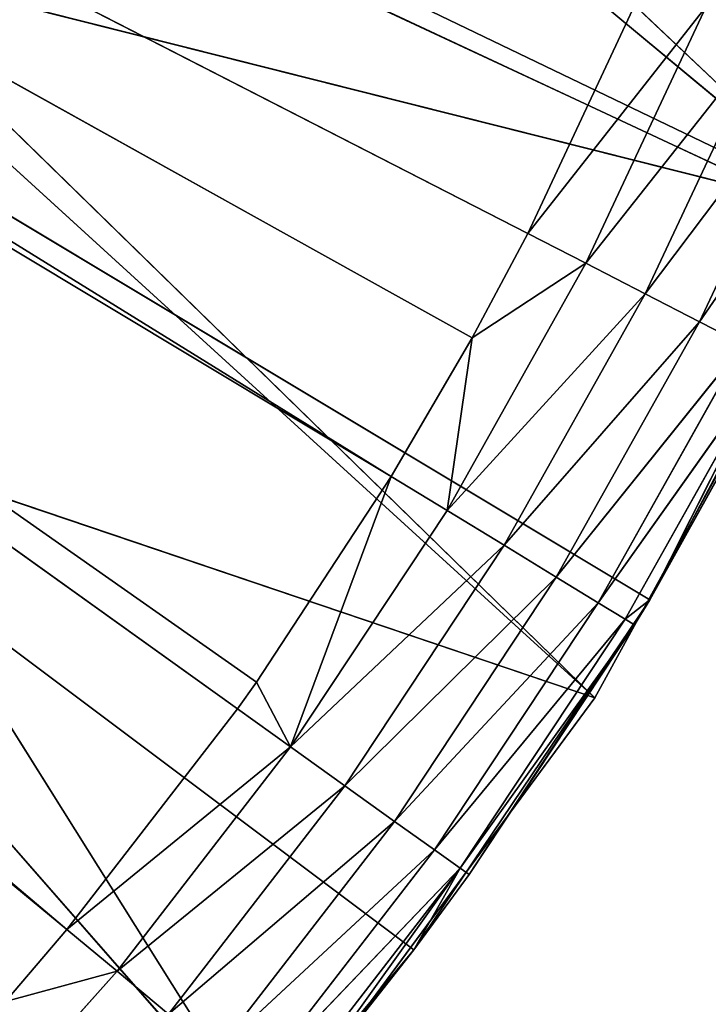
# Model space of a CAD drawing. Extents: x 0 to 20, y -20 to 0.
# Tile 141 of 250: x 17 to 18.7, y -16.1 to -13.7. Entities that reach past the tile are written whole.
import ezdxf

# ---------------------------------------------------------------- set-up
doc = ezdxf.new("R2010")
doc.units = 0
doc.header["$LTSCALE"] = 25.4
doc.layers.get('0').update_dxf_attribs({"color": 13, "linetype": 'CONTINUOUS'})

# ---------------------------------------------------------------- blocks, each defined once
blk = doc.blocks.new('BULB-LED-G9-LENS-9173_STL')
at = {"color": 7}
for p, q in [((17.2664, 52.7852, 16.0472), (16.8056, 52.7852, 16.5615)), ((17.2664, 52.7852, 16.0472), (16.8056, 52.7852, 16.5615)), ((17.2664, 52.7852, 16.0472), (16.9949, 52.7474, 16.1207)), ((17.2664, 52.7852, 16.0472), (16.9949, 52.7474, 16.1207)), ((17.1443, 52.7474, 15.9456), (17.6885, 52.7852, 15.5006)), ((17.1443, 52.7474, 15.9456), (17.6885, 52.7852, 15.5006)), ((17.1443, 52.7474, 15.9456), (17.2664, 52.7852, 16.0472)), ((17.1443, 52.7474, 15.9456), (17.2664, 52.7852, 16.0472)), ((17.2664, 52.7852, 16.0472), (17.6885, 52.7852, 15.5006)), ((17.2664, 52.7852, 16.0472), (17.6885, 52.7852, 15.5006)), ((17.2664, 52.7852, 16.0472), (17.8207, 52.7697, 15.5952)), ((17.2664, 52.7852, 16.0472), (17.8207, 52.7697, 15.5952)), ((17.2664, 52.7852, 16.0472), (17.3914, 52.7697, 16.1512)), ((17.2664, 52.7852, 16.0472), (17.3914, 52.7697, 16.1512)), ((17.3914, 52.7697, 16.1512), (17.8207, 52.7697, 15.5952)), ((17.3914, 52.7697, 16.1512), (17.8207, 52.7697, 15.5952)), ((17.3914, 52.7697, 16.1512), (17.9418, 52.7027, 15.6819)), ((17.3914, 52.7697, 16.1512), (17.9418, 52.7027, 15.6819)), ((17.5593, 52.7474, 15.4082), (17.6885, 52.7852, 15.5006)), ((17.5593, 52.7474, 15.4082), (17.6885, 52.7852, 15.5006)), ((17.6885, 52.7852, 15.5006), (17.6059, 52.7474, 15.3425)), ((17.6885, 52.7852, 15.5006), (17.6059, 52.7474, 15.3425)), ((17.6885, 52.7852, 15.5006), (17.9339, 52.7474, 14.842)), ((17.8207, 52.7697, 15.5952), (17.6885, 52.7852, 15.5006)), ((17.6885, 52.7852, 15.5006), (17.9339, 52.7474, 14.842)), ((17.6885, 52.7852, 15.5006), (18.0695, 52.7852, 14.9247)), ((17.6885, 52.7852, 15.5006), (18.0695, 52.7852, 14.9247)), ((17.6885, 52.7852, 15.5006), (18.2082, 52.7697, 15.0094)), ((17.6885, 52.7852, 15.5006), (18.2082, 52.7697, 15.0094)), ((17.8207, 52.7697, 15.5952), (17.6885, 52.7852, 15.5006)), ((17.9418, 52.7027, 15.6819), (17.8207, 52.7697, 15.5952)), ((17.8207, 52.7697, 15.5952), (18.2082, 52.7697, 15.0094)), ((17.8207, 52.7697, 15.5952), (18.2082, 52.7697, 15.0094)), ((17.8207, 52.7697, 15.5952), (18.3353, 52.7027, 15.087)), ((17.8207, 52.7697, 15.5952), (18.3353, 52.7027, 15.087)), ((17.9418, 52.7027, 15.6819), (17.8207, 52.7697, 15.5952)), ((17.9339, 52.7474, 14.842), (18.0695, 52.7852, 14.9247)), ((17.9339, 52.7474, 14.842), (18.0695, 52.7852, 14.9247)), ((18.552, 52.7697, 14.3969), (18.0695, 52.7852, 14.9247)), ((18.0695, 52.7852, 14.9247), (18.2082, 52.7697, 15.0094)), ((18.552, 52.7697, 14.3969), (18.0695, 52.7852, 14.9247)), ((18.4074, 52.7852, 14.3226), (18.0695, 52.7852, 14.9247)), ((18.4074, 52.7852, 14.3226), (18.0695, 52.7852, 14.9247)), ((18.1307, 52.7474, 14.5038), (18.0695, 52.7852, 14.9247)), ((18.1307, 52.7474, 14.5038), (18.0695, 52.7852, 14.9247)), ((18.0695, 52.7852, 14.9247), (18.2082, 52.7697, 15.0094)), ((18.4074, 52.7852, 14.3226), (18.1307, 52.7474, 14.5038)), ((18.4074, 52.7852, 14.3226), (18.1307, 52.7474, 14.5038)), ((18.6844, 52.7027, 14.465), (18.2082, 52.7697, 15.0094)), ((18.2082, 52.7697, 15.0094), (18.3353, 52.7027, 15.087)), ((18.6844, 52.7027, 14.465), (18.2082, 52.7697, 15.0094)), ((18.552, 52.7697, 14.3969), (18.2082, 52.7697, 15.0094)), ((18.552, 52.7697, 14.3969), (18.2082, 52.7697, 15.0094)), ((18.2082, 52.7697, 15.0094), (18.3353, 52.7027, 15.087)), ((18.2662, 52.7474, 14.2499), (18.7005, 52.7852, 13.6973)), ((18.2662, 52.7474, 14.2499), (18.7005, 52.7852, 13.6973)), ((18.2662, 52.7474, 14.2499), (18.4074, 52.7852, 14.3226)), ((18.2662, 52.7474, 14.2499), (18.4074, 52.7852, 14.3226)), ((18.4074, 52.7852, 14.3226), (18.7005, 52.7852, 13.6973)), ((18.4074, 52.7852, 14.3226), (18.7005, 52.7852, 13.6973)), ((18.4074, 52.7852, 14.3226), (18.8501, 52.7697, 13.7609)), ((18.4074, 52.7852, 14.3226), (18.8501, 52.7697, 13.7609)), ((18.4074, 52.7852, 14.3226), (18.552, 52.7697, 14.3969)), ((18.4074, 52.7852, 14.3226), (18.552, 52.7697, 14.3969)), ((18.552, 52.7697, 14.3969), (18.8501, 52.7697, 13.7609)), ((18.552, 52.7697, 14.3969), (18.8501, 52.7697, 13.7609)), ((18.552, 52.7697, 14.3969), (18.9872, 52.7027, 13.8191)), ((18.552, 52.7697, 14.3969), (18.9872, 52.7027, 13.8191)), ((18.552, 52.7697, 14.3969), (18.6844, 52.7027, 14.465)), ((18.552, 52.7697, 14.3969), (18.6844, 52.7027, 14.465)), ((10.6625, 49.2157, 10.5797), (17.1443, 52.7474, 15.9456)), ((10.6625, 49.2157, 10.5797), (17.1443, 52.7474, 15.9456)), ((10.7204, 49.2157, 10.506), (17.9339, 52.7474, 14.842)), ((10.7204, 49.2157, 10.506), (17.9339, 52.7474, 14.842)), ((10.7204, 49.2157, 10.506), (17.6059, 52.7474, 15.3425)), ((17.1443, 52.7474, 15.9456), (10.7204, 49.2157, 10.506)), ((17.1443, 52.7474, 15.9456), (10.7204, 49.2157, 10.506)), ((17.5593, 52.7474, 15.4082), (10.7204, 49.2157, 10.506)), ((17.5593, 52.7474, 15.4082), (10.7204, 49.2157, 10.506)), ((10.7204, 49.2157, 10.506), (17.6059, 52.7474, 15.3425)), ((10.7795, 49.2157, 10.4091), (18.2662, 52.7474, 14.2499)), ((10.7795, 49.2157, 10.4091), (18.2662, 52.7474, 14.2499)), ((10.7795, 49.2157, 10.4091), (18.1307, 52.7474, 14.5038)), ((10.7795, 49.2157, 10.4091), (18.1307, 52.7474, 14.5038)), ((10.7795, 49.2157, 10.4091), (17.9339, 52.7474, 14.842)), ((10.7795, 49.2157, 10.4091), (17.9339, 52.7474, 14.842)), ((17.1443, 52.7474, 15.9456), (16.9949, 52.7474, 16.1207)), ((17.1443, 52.7474, 15.9456), (16.9949, 52.7474, 16.1207)), ((17.5593, 52.7474, 15.4082), (17.1443, 52.7474, 15.9456)), ((17.5593, 52.7474, 15.4082), (17.1443, 52.7474, 15.9456)), ((17.6059, 52.7474, 15.3425), (17.5593, 52.7474, 15.4082)), ((17.6059, 52.7474, 15.3425), (17.5593, 52.7474, 15.4082)), ((17.9339, 52.7474, 14.842), (17.6059, 52.7474, 15.3425)), ((17.9339, 52.7474, 14.842), (17.6059, 52.7474, 15.3425)), ((18.1307, 52.7474, 14.5038), (17.9339, 52.7474, 14.842)), ((18.1307, 52.7474, 14.5038), (17.9339, 52.7474, 14.842)), ((18.2662, 52.7474, 14.2499), (18.1307, 52.7474, 14.5038)), ((18.2662, 52.7474, 14.2499), (18.1307, 52.7474, 14.5038)), ((18.5633, 52.7474, 13.614), (18.2662, 52.7474, 14.2499)), ((18.5633, 52.7474, 13.614), (18.2662, 52.7474, 14.2499)), ((17.5058, 52.7027, 16.2464), (17.9418, 52.7027, 15.6819)), ((17.5058, 52.7027, 16.2464), (17.9418, 52.7027, 15.6819)), ((17.5058, 52.7027, 16.2464), (18.0389, 52.5914, 15.7513)), ((17.5058, 52.7027, 16.2464), (18.0389, 52.5914, 15.7513)), ((18.0389, 52.5914, 15.7513), (17.9418, 52.7027, 15.6819)), ((17.9418, 52.7027, 15.6819), (18.3353, 52.7027, 15.087)), ((17.9418, 52.7027, 15.6819), (18.3353, 52.7027, 15.087)), ((17.9418, 52.7027, 15.6819), (18.4373, 52.5914, 15.1492)), ((17.9418, 52.7027, 15.6819), (18.4373, 52.5914, 15.1492)), ((18.0389, 52.5914, 15.7513), (17.9418, 52.7027, 15.6819)), ((18.7906, 52.5914, 14.5196), (18.3353, 52.7027, 15.087)), ((18.3353, 52.7027, 15.087), (18.4373, 52.5914, 15.1492)), ((18.7906, 52.5914, 14.5196), (18.3353, 52.7027, 15.087)), ((18.6844, 52.7027, 14.465), (18.3353, 52.7027, 15.087)), ((18.6844, 52.7027, 14.465), (18.3353, 52.7027, 15.087)), ((18.3353, 52.7027, 15.087), (18.4373, 52.5914, 15.1492)), ((18.6844, 52.7027, 14.465), (18.9872, 52.7027, 13.8191)), ((18.6844, 52.7027, 14.465), (18.9872, 52.7027, 13.8191)), ((18.6844, 52.7027, 14.465), (19.0971, 52.5914, 13.8658)), ((18.6844, 52.7027, 14.465), (19.0971, 52.5914, 13.8658)), ((18.6844, 52.7027, 14.465), (18.7906, 52.5914, 14.5196)), ((18.6844, 52.7027, 14.465), (18.7906, 52.5914, 14.5196)), ((17.5976, 52.5914, 16.3228), (18.0389, 52.5914, 15.7513)), ((17.5976, 52.5914, 16.3228), (18.0389, 52.5914, 15.7513)), ((17.5976, 52.5914, 16.3228), (18.1016, 52.4474, 15.7962)), ((17.5976, 52.5914, 16.3228), (18.1016, 52.4474, 15.7962)), ((18.1016, 52.4474, 15.7962), (18.0389, 52.5914, 15.7513)), ((18.0389, 52.5914, 15.7513), (18.4373, 52.5914, 15.1492)), ((18.0389, 52.5914, 15.7513), (18.4373, 52.5914, 15.1492)), ((18.0389, 52.5914, 15.7513), (18.5031, 52.4474, 15.1894)), ((18.0389, 52.5914, 15.7513), (18.5031, 52.4474, 15.1894)), ((18.1016, 52.4474, 15.7962), (18.0389, 52.5914, 15.7513)), ((18.8592, 52.4474, 14.5548), (18.4373, 52.5914, 15.1492)), ((18.4373, 52.5914, 15.1492), (18.5031, 52.4474, 15.1894)), ((18.8592, 52.4474, 14.5548), (18.4373, 52.5914, 15.1492)), ((18.7906, 52.5914, 14.5196), (18.4373, 52.5914, 15.1492)), ((18.7906, 52.5914, 14.5196), (18.4373, 52.5914, 15.1492)), ((18.4373, 52.5914, 15.1492), (18.5031, 52.4474, 15.1894)), ((17.6569, 52.4474, 16.3721), (18.1016, 52.4474, 15.7962)), ((17.6569, 52.4474, 16.3721), (18.1016, 52.4474, 15.7962)), ((17.6774, 52.2864, 16.3892), (18.1016, 52.4474, 15.7962)), ((17.6774, 52.2864, 16.3892), (18.1016, 52.4474, 15.7962)), ((17.989, 52.2864, 15.9951), (18.1016, 52.4474, 15.7962)), ((17.989, 52.2864, 15.9951), (18.1016, 52.4474, 15.7962)), ((18.1016, 52.4474, 15.7962), (18.5031, 52.4474, 15.1894)), ((18.1016, 52.4474, 15.7962), (18.5031, 52.4474, 15.1894)), ((18.1016, 52.4474, 15.7962), (18.5259, 52.2864, 15.2033)), ((18.1016, 52.4474, 15.7962), (18.5259, 52.2864, 15.2033)), ((18.1016, 52.4474, 15.7962), (18.1233, 52.2864, 15.8117)), ((18.1016, 52.4474, 15.7962), (18.1233, 52.2864, 15.8117)), ((18.563, 52.2864, 15.1419), (18.5031, 52.4474, 15.1894)), ((18.8592, 52.4474, 14.5548), (18.5031, 52.4474, 15.1894)), ((18.8592, 52.4474, 14.5548), (18.5031, 52.4474, 15.1894)), ((18.5031, 52.4474, 15.1894), (18.5259, 52.2864, 15.2033)), ((18.8592, 52.4474, 14.5548), (18.563, 52.2864, 15.1419)), ((18.8592, 52.4474, 14.5548), (18.563, 52.2864, 15.1419)), ((17.989, 45.0385, 15.9951), (17.6774, 52.2864, 16.3892)), ((17.989, 45.0385, 15.9951), (17.6774, 52.2864, 16.3892)), ((17.989, 52.2864, 15.9951), (17.6774, 52.2864, 16.3892)), ((17.989, 52.2864, 15.9951), (17.6774, 52.2864, 16.3892)), ((18.1233, 52.2864, 15.8117), (17.989, 45.0385, 15.9951)), ((17.989, 45.0385, 15.9951), (17.989, 52.2864, 15.9951)), ((17.989, 45.0385, 15.9951), (17.989, 52.2864, 15.9951)), ((18.1233, 52.2864, 15.8117), (17.989, 45.0385, 15.9951)), ((18.1233, 52.2864, 15.8117), (17.989, 52.2864, 15.9951)), ((18.1233, 52.2864, 15.8117), (17.989, 52.2864, 15.9951)), ((18.5259, 52.2864, 15.2033), (18.1233, 52.2864, 15.8117)), ((18.1233, 52.2864, 15.8117), (18.563, 45.0385, 15.1419)), ((18.1233, 52.2864, 15.8117), (18.563, 45.0385, 15.1419)), ((18.5259, 52.2864, 15.2033), (18.1233, 52.2864, 15.8117)), ((18.563, 52.2864, 15.1419), (18.5259, 52.2864, 15.2033)), ((18.5259, 52.2864, 15.2033), (18.563, 45.0385, 15.1419)), ((18.5259, 52.2864, 15.2033), (18.563, 45.0385, 15.1419)), ((18.563, 52.2864, 15.1419), (18.563, 45.0385, 15.1419)), ((18.563, 45.0385, 15.1419), (18.8829, 52.2864, 14.567)), ((18.8829, 52.2864, 14.567), (18.563, 52.2864, 15.1419)), ((18.563, 45.0385, 15.1419), (18.8829, 52.2864, 14.567)), ((18.563, 52.2864, 15.1419), (18.563, 45.0385, 15.1419)), ((18.8829, 52.2864, 14.567), (18.563, 52.2864, 15.1419)), ((10, 45.0385, 10), (17.989, 45.0385, 15.9951)), ((19.0463, 45.0385, 14.2341), (10, 45.0385, 10)), ((19.0463, 45.0385, 14.2341), (10, 45.0385, 10)), ((18.563, 45.0385, 15.1419), (10, 45.0385, 10)), ((18.563, 45.0385, 15.1419), (10, 45.0385, 10)), ((10, 45.0385, 10), (17.989, 45.0385, 15.9951)), ((17.989, 45.0385, 15.9951), (17.3302, 45.0385, 16.7847)), ((17.989, 45.0385, 15.9951), (17.3302, 45.0385, 16.7847)), ((18.563, 45.0385, 15.1419), (17.989, 45.0385, 15.9951)), ((18.563, 45.0385, 15.1419), (17.989, 45.0385, 15.9951)), ((19.0463, 45.0385, 14.2341), (18.563, 45.0385, 15.1419)), ((19.0463, 45.0385, 14.2341), (18.563, 45.0385, 15.1419))]:
    blk.add_line(p, q, dxfattribs=at)
at = {"color": 9}
for p, q in [((15.9647, 45.012, 14.5467), (18.4289, 45.012, 15.3808)), ((17.6365, 45.012, 16.4563), (15.9647, 45.012, 14.5467)), ((17.6365, 45.012, 16.4563), (15.9647, 45.012, 14.5467)), ((15.9647, 45.012, 14.5467), (18.4289, 45.012, 15.3808)), ((18.4289, 45.012, 15.3808), (16.5888, 45.012, 13.5829)), ((18.4289, 45.012, 15.3808), (16.5888, 45.012, 13.5829)), ((19.0709, 45.012, 14.2093), (16.5888, 45.012, 13.5829)), ((19.0709, 45.012, 14.2093), (16.5888, 45.012, 13.5829)), ((19.0709, 45.012, 14.2093), (17.0585, 45.012, 12.5351)), ((19.0709, 45.012, 14.2093), (17.0585, 45.012, 12.5351)), ((18.4289, 45.012, 15.3808), (17.6365, 45.012, 16.4563)), ((17.6365, 45.012, 16.4563), (18.4289, 18.012, 15.3808)), ((17.6365, 45.012, 16.4563), (18.4289, 18.012, 15.3808)), ((18.4289, 45.012, 15.3808), (17.6365, 45.012, 16.4563)), ((19.0709, 45.012, 14.2093), (18.4289, 45.012, 15.3808)), ((18.4289, 45.012, 15.3808), (19.0709, 18.012, 14.2093)), ((18.4289, 45.012, 15.3808), (19.0709, 18.012, 14.2093)), ((18.4289, 45.012, 15.3808), (18.4289, 18.012, 15.3808)), ((18.4289, 45.012, 15.3808), (18.4289, 18.012, 15.3808)), ((19.0709, 45.012, 14.2093), (18.4289, 45.012, 15.3808)), ((15, 18.012, 12.25), (17.6365, 18.012, 16.4563)), ((19.0709, 18.012, 14.2093), (15, 18.012, 12.25)), ((19.0709, 18.012, 14.2093), (15, 18.012, 12.25)), ((18.4289, 18.012, 15.3808), (15, 18.012, 12.25)), ((18.4289, 18.012, 15.3808), (15, 18.012, 12.25)), ((15, 18.012, 12.25), (17.6365, 18.012, 16.4563)), ((19.0709, 18.012, 14.2093), (17, 18.012, 12.25)), ((19.0709, 18.012, 14.2093), (17, 18.012, 12.25)), ((18.4289, 18.012, 15.3808), (17.6365, 18.012, 16.4563)), ((18.4289, 18.012, 15.3808), (17.6365, 18.012, 16.4563)), ((19.0709, 18.012, 14.2093), (18.4289, 18.012, 15.3808)), ((19.0709, 18.012, 14.2093), (18.4289, 18.012, 15.3808))]:
    blk.add_line(p, q, dxfattribs=at)
at = {"color": 7}
mesh = blk.add_polyface(dxfattribs=at)
corners = [(16.8056, 52.7852, 16.5615), (17.3914, 52.7697, 16.1512), (17.2664, 52.7852, 16.0472)]
mesh.append_faces([[corners[k] for k in face] for face in [(0, 1, 2)]], dxfattribs={"color": 7})
mesh = blk.add_polyface(dxfattribs=at)
corners = [(16.8056, 52.7852, 16.5615), (17.2664, 52.7852, 16.0472), (16.9949, 52.7474, 16.1207)]
mesh.append_faces([[corners[k] for k in face] for face in [(0, 1, 2)]], dxfattribs={"color": 7})
mesh = blk.add_polyface(dxfattribs=at)
corners = [(16.9949, 52.7474, 16.1207), (17.2664, 52.7852, 16.0472), (17.1443, 52.7474, 15.9456)]
mesh.append_faces([[corners[k] for k in face] for face in [(0, 1, 2)]], dxfattribs={"color": 7})
mesh = blk.add_polyface(dxfattribs=at)
corners = [(17.1443, 52.7474, 15.9456), (17.6885, 52.7852, 15.5006), (17.5593, 52.7474, 15.4082)]
mesh.append_faces([[corners[k] for k in face] for face in [(0, 1, 2)]], dxfattribs={"color": 7})
mesh = blk.add_polyface(dxfattribs=at)
corners = [(17.2664, 52.7852, 16.0472), (17.6885, 52.7852, 15.5006), (17.1443, 52.7474, 15.9456)]
mesh.append_faces([[corners[k] for k in face] for face in [(0, 1, 2)]], dxfattribs={"color": 7})
mesh = blk.add_polyface(dxfattribs=at)
corners = [(17.2664, 52.7852, 16.0472), (17.8207, 52.7697, 15.5952), (17.6885, 52.7852, 15.5006)]
mesh.append_faces([[corners[k] for k in face] for face in [(0, 1, 2)]], dxfattribs={"color": 7})
mesh = blk.add_polyface(dxfattribs=at)
corners = [(17.3914, 52.7697, 16.1512), (17.8207, 52.7697, 15.5952), (17.2664, 52.7852, 16.0472)]
mesh.append_faces([[corners[k] for k in face] for face in [(0, 1, 2)]], dxfattribs={"color": 7})
mesh = blk.add_polyface(dxfattribs=at)
corners = [(17.3914, 52.7697, 16.1512), (17.9418, 52.7027, 15.6819), (17.8207, 52.7697, 15.5952)]
mesh.append_faces([[corners[k] for k in face] for face in [(0, 1, 2)]], dxfattribs={"color": 7})
mesh = blk.add_polyface(dxfattribs=at)
corners = [(17.5058, 52.7027, 16.2464), (17.9418, 52.7027, 15.6819), (17.3914, 52.7697, 16.1512)]
mesh.append_faces([[corners[k] for k in face] for face in [(0, 1, 2)]], dxfattribs={"color": 7})
mesh = blk.add_polyface(dxfattribs=at)
corners = [(17.6885, 52.7852, 15.5006), (17.6059, 52.7474, 15.3425), (17.5593, 52.7474, 15.4082)]
mesh.append_faces([[corners[k] for k in face] for face in [(0, 1, 2)]], dxfattribs={"color": 7})
mesh = blk.add_polyface(dxfattribs=at)
corners = [(17.6885, 52.7852, 15.5006), (17.9339, 52.7474, 14.842), (17.6059, 52.7474, 15.3425)]
mesh.append_faces([[corners[k] for k in face] for face in [(0, 1, 2)]], dxfattribs={"color": 7})
mesh = blk.add_polyface(dxfattribs=at)
corners = [(17.6885, 52.7852, 15.5006), (18.0695, 52.7852, 14.9247), (17.9339, 52.7474, 14.842)]
mesh.append_faces([[corners[k] for k in face] for face in [(0, 1, 2)]], dxfattribs={"color": 7})
mesh = blk.add_polyface(dxfattribs=at)
corners = [(17.6885, 52.7852, 15.5006), (18.2082, 52.7697, 15.0094), (18.0695, 52.7852, 14.9247)]
mesh.append_faces([[corners[k] for k in face] for face in [(0, 1, 2)]], dxfattribs={"color": 7})
mesh = blk.add_polyface(dxfattribs=at)
corners = [(17.8207, 52.7697, 15.5952), (18.2082, 52.7697, 15.0094), (17.6885, 52.7852, 15.5006)]
mesh.append_faces([[corners[k] for k in face] for face in [(0, 1, 2)]], dxfattribs={"color": 7})
mesh = blk.add_polyface(dxfattribs=at)
corners = [(17.8207, 52.7697, 15.5952), (18.3353, 52.7027, 15.087), (18.2082, 52.7697, 15.0094)]
mesh.append_faces([[corners[k] for k in face] for face in [(0, 1, 2)]], dxfattribs={"color": 7})
mesh = blk.add_polyface(dxfattribs=at)
corners = [(17.9418, 52.7027, 15.6819), (18.3353, 52.7027, 15.087), (17.8207, 52.7697, 15.5952)]
mesh.append_faces([[corners[k] for k in face] for face in [(0, 1, 2)]], dxfattribs={"color": 7})
mesh = blk.add_polyface(dxfattribs=at)
corners = [(18.0695, 52.7852, 14.9247), (18.1307, 52.7474, 14.5038), (17.9339, 52.7474, 14.842)]
mesh.append_faces([[corners[k] for k in face] for face in [(0, 1, 2)]], dxfattribs={"color": 7})
mesh = blk.add_polyface(dxfattribs=at)
corners = [(18.2082, 52.7697, 15.0094), (18.552, 52.7697, 14.3969), (18.0695, 52.7852, 14.9247)]
mesh.append_faces([[corners[k] for k in face] for face in [(0, 1, 2)]], dxfattribs={"color": 7})
mesh = blk.add_polyface(dxfattribs=at)
corners = [(18.0695, 52.7852, 14.9247), (18.552, 52.7697, 14.3969), (18.4074, 52.7852, 14.3226)]
mesh.append_faces([[corners[k] for k in face] for face in [(0, 1, 2)]], dxfattribs={"color": 7})
mesh = blk.add_polyface(dxfattribs=at)
corners = [(18.0695, 52.7852, 14.9247), (18.4074, 52.7852, 14.3226), (18.1307, 52.7474, 14.5038)]
mesh.append_faces([[corners[k] for k in face] for face in [(0, 1, 2)]], dxfattribs={"color": 7})
mesh = blk.add_polyface(dxfattribs=at)
corners = [(18.1307, 52.7474, 14.5038), (18.4074, 52.7852, 14.3226), (18.2662, 52.7474, 14.2499)]
mesh.append_faces([[corners[k] for k in face] for face in [(0, 1, 2)]], dxfattribs={"color": 7})
mesh = blk.add_polyface(dxfattribs=at)
corners = [(18.3353, 52.7027, 15.087), (18.6844, 52.7027, 14.465), (18.2082, 52.7697, 15.0094)]
mesh.append_faces([[corners[k] for k in face] for face in [(0, 1, 2)]], dxfattribs={"color": 7})
mesh = blk.add_polyface(dxfattribs=at)
corners = [(18.2082, 52.7697, 15.0094), (18.6844, 52.7027, 14.465), (18.552, 52.7697, 14.3969)]
mesh.append_faces([[corners[k] for k in face] for face in [(0, 1, 2)]], dxfattribs={"color": 7})
mesh = blk.add_polyface(dxfattribs=at)
corners = [(18.2662, 52.7474, 14.2499), (18.7005, 52.7852, 13.6973), (18.5633, 52.7474, 13.614)]
mesh.append_faces([[corners[k] for k in face] for face in [(0, 1, 2)]], dxfattribs={"color": 7})
mesh = blk.add_polyface(dxfattribs=at)
corners = [(18.4074, 52.7852, 14.3226), (18.7005, 52.7852, 13.6973), (18.2662, 52.7474, 14.2499)]
mesh.append_faces([[corners[k] for k in face] for face in [(0, 1, 2)]], dxfattribs={"color": 7})
mesh = blk.add_polyface(dxfattribs=at)
corners = [(18.4074, 52.7852, 14.3226), (18.8501, 52.7697, 13.7609), (18.7005, 52.7852, 13.6973)]
mesh.append_faces([[corners[k] for k in face] for face in [(0, 1, 2)]], dxfattribs={"color": 7})
mesh = blk.add_polyface(dxfattribs=at)
corners = [(18.552, 52.7697, 14.3969), (18.8501, 52.7697, 13.7609), (18.4074, 52.7852, 14.3226)]
mesh.append_faces([[corners[k] for k in face] for face in [(0, 1, 2)]], dxfattribs={"color": 7})
mesh = blk.add_polyface(dxfattribs=at)
corners = [(18.552, 52.7697, 14.3969), (18.9872, 52.7027, 13.8191), (18.8501, 52.7697, 13.7609)]
mesh.append_faces([[corners[k] for k in face] for face in [(0, 1, 2)]], dxfattribs={"color": 7})
mesh = blk.add_polyface(dxfattribs=at)
corners = [(18.6844, 52.7027, 14.465), (18.9872, 52.7027, 13.8191), (18.552, 52.7697, 14.3969)]
mesh.append_faces([[corners[k] for k in face] for face in [(0, 1, 2)]], dxfattribs={"color": 7})
mesh = blk.add_polyface(dxfattribs=at)
corners = [(18.8501, 52.7697, 13.7609), (19.1011, 52.7697, 13.1049), (18.7005, 52.7852, 13.6973)]
mesh.append_faces([[corners[k] for k in face] for face in [(0, 1, 2)]], dxfattribs={"color": 7})
mesh = blk.add_polyface(dxfattribs=at)
corners = [(17.1443, 52.7474, 15.9456), (10.7204, 49.2157, 10.506), (10.6625, 49.2157, 10.5797)]
mesh.append_faces([[corners[k] for k in face] for face in [(0, 1, 2)]], dxfattribs={"color": 7})
mesh = blk.add_polyface(dxfattribs=at)
corners = [(16.9949, 52.7474, 16.1207), (17.1443, 52.7474, 15.9456), (10.6625, 49.2157, 10.5797)]
mesh.append_faces([[corners[k] for k in face] for face in [(0, 1, 2)]], dxfattribs={"color": 7})
mesh = blk.add_polyface(dxfattribs=at)
corners = [(17.9339, 52.7474, 14.842), (10.7795, 49.2157, 10.4091), (10.7204, 49.2157, 10.506)]
mesh.append_faces([[corners[k] for k in face] for face in [(0, 1, 2)]], dxfattribs={"color": 7})
mesh = blk.add_polyface(dxfattribs=at)
corners = [(17.6059, 52.7474, 15.3425), (17.9339, 52.7474, 14.842), (10.7204, 49.2157, 10.506)]
mesh.append_faces([[corners[k] for k in face] for face in [(0, 1, 2)]], dxfattribs={"color": 7})
mesh = blk.add_polyface(dxfattribs=at)
corners = [(17.1443, 52.7474, 15.9456), (17.5593, 52.7474, 15.4082), (10.7204, 49.2157, 10.506)]
mesh.append_faces([[corners[k] for k in face] for face in [(0, 1, 2)]], dxfattribs={"color": 7})
mesh = blk.add_polyface(dxfattribs=at)
corners = [(17.5593, 52.7474, 15.4082), (17.6059, 52.7474, 15.3425), (10.7204, 49.2157, 10.506)]
mesh.append_faces([[corners[k] for k in face] for face in [(0, 1, 2)]], dxfattribs={"color": 7})
mesh = blk.add_polyface(dxfattribs=at)
corners = [(18.2662, 52.7474, 14.2499), (18.5633, 52.7474, 13.614), (10.7795, 49.2157, 10.4091)]
mesh.append_faces([[corners[k] for k in face] for face in [(0, 1, 2)]], dxfattribs={"color": 7})
mesh = blk.add_polyface(dxfattribs=at)
corners = [(18.1307, 52.7474, 14.5038), (18.2662, 52.7474, 14.2499), (10.7795, 49.2157, 10.4091)]
mesh.append_faces([[corners[k] for k in face] for face in [(0, 1, 2)]], dxfattribs={"color": 7})
mesh = blk.add_polyface(dxfattribs=at)
corners = [(17.9339, 52.7474, 14.842), (18.1307, 52.7474, 14.5038), (10.7795, 49.2157, 10.4091)]
mesh.append_faces([[corners[k] for k in face] for face in [(0, 1, 2)]], dxfattribs={"color": 7})
mesh = blk.add_polyface(dxfattribs=at)
corners = [(17.5058, 52.7027, 16.2464), (18.0389, 52.5914, 15.7513), (17.9418, 52.7027, 15.6819)]
mesh.append_faces([[corners[k] for k in face] for face in [(0, 1, 2)]], dxfattribs={"color": 7})
mesh = blk.add_polyface(dxfattribs=at)
corners = [(17.5976, 52.5914, 16.3228), (18.0389, 52.5914, 15.7513), (17.5058, 52.7027, 16.2464)]
mesh.append_faces([[corners[k] for k in face] for face in [(0, 1, 2)]], dxfattribs={"color": 7})
mesh = blk.add_polyface(dxfattribs=at)
corners = [(17.9418, 52.7027, 15.6819), (18.4373, 52.5914, 15.1492), (18.3353, 52.7027, 15.087)]
mesh.append_faces([[corners[k] for k in face] for face in [(0, 1, 2)]], dxfattribs={"color": 7})
mesh = blk.add_polyface(dxfattribs=at)
corners = [(18.0389, 52.5914, 15.7513), (18.4373, 52.5914, 15.1492), (17.9418, 52.7027, 15.6819)]
mesh.append_faces([[corners[k] for k in face] for face in [(0, 1, 2)]], dxfattribs={"color": 7})
mesh = blk.add_polyface(dxfattribs=at)
corners = [(18.4373, 52.5914, 15.1492), (18.7906, 52.5914, 14.5196), (18.3353, 52.7027, 15.087)]
mesh.append_faces([[corners[k] for k in face] for face in [(0, 1, 2)]], dxfattribs={"color": 7})
mesh = blk.add_polyface(dxfattribs=at)
corners = [(18.3353, 52.7027, 15.087), (18.7906, 52.5914, 14.5196), (18.6844, 52.7027, 14.465)]
mesh.append_faces([[corners[k] for k in face] for face in [(0, 1, 2)]], dxfattribs={"color": 7})
mesh = blk.add_polyface(dxfattribs=at)
corners = [(18.6844, 52.7027, 14.465), (19.0971, 52.5914, 13.8658), (18.9872, 52.7027, 13.8191)]
mesh.append_faces([[corners[k] for k in face] for face in [(0, 1, 2)]], dxfattribs={"color": 7})
mesh = blk.add_polyface(dxfattribs=at)
corners = [(18.7906, 52.5914, 14.5196), (19.0971, 52.5914, 13.8658), (18.6844, 52.7027, 14.465)]
mesh.append_faces([[corners[k] for k in face] for face in [(0, 1, 2)]], dxfattribs={"color": 7})
mesh = blk.add_polyface(dxfattribs=at)
corners = [(17.5976, 52.5914, 16.3228), (18.1016, 52.4474, 15.7962), (18.0389, 52.5914, 15.7513)]
mesh.append_faces([[corners[k] for k in face] for face in [(0, 1, 2)]], dxfattribs={"color": 7})
mesh = blk.add_polyface(dxfattribs=at)
corners = [(17.5976, 52.5914, 16.3228), (17.6569, 52.4474, 16.3721), (18.1016, 52.4474, 15.7962)]
mesh.append_faces([[corners[k] for k in face] for face in [(0, 1, 2)]], dxfattribs={"color": 7})
mesh = blk.add_polyface(dxfattribs=at)
corners = [(18.0389, 52.5914, 15.7513), (18.5031, 52.4474, 15.1894), (18.4373, 52.5914, 15.1492)]
mesh.append_faces([[corners[k] for k in face] for face in [(0, 1, 2)]], dxfattribs={"color": 7})
mesh = blk.add_polyface(dxfattribs=at)
corners = [(18.0389, 52.5914, 15.7513), (18.1016, 52.4474, 15.7962), (18.5031, 52.4474, 15.1894)]
mesh.append_faces([[corners[k] for k in face] for face in [(0, 1, 2)]], dxfattribs={"color": 7})
mesh = blk.add_polyface(dxfattribs=at)
corners = [(18.4373, 52.5914, 15.1492), (18.5031, 52.4474, 15.1894), (18.8592, 52.4474, 14.5548)]
mesh.append_faces([[corners[k] for k in face] for face in [(0, 1, 2)]], dxfattribs={"color": 7})
mesh = blk.add_polyface(dxfattribs=at)
corners = [(18.4373, 52.5914, 15.1492), (18.8592, 52.4474, 14.5548), (18.7906, 52.5914, 14.5196)]
mesh.append_faces([[corners[k] for k in face] for face in [(0, 1, 2)]], dxfattribs={"color": 7})
mesh = blk.add_polyface(dxfattribs=at)
corners = [(17.6569, 52.4474, 16.3721), (17.6774, 52.2864, 16.3892), (18.1016, 52.4474, 15.7962)]
mesh.append_faces([[corners[k] for k in face] for face in [(0, 1, 2)]], dxfattribs={"color": 7})
mesh = blk.add_polyface(dxfattribs=at)
corners = [(18.1016, 52.4474, 15.7962), (17.6774, 52.2864, 16.3892), (17.989, 52.2864, 15.9951)]
mesh.append_faces([[corners[k] for k in face] for face in [(0, 1, 2)]], dxfattribs={"color": 7})
mesh = blk.add_polyface(dxfattribs=at)
corners = [(18.1016, 52.4474, 15.7962), (17.989, 52.2864, 15.9951), (18.1233, 52.2864, 15.8117)]
mesh.append_faces([[corners[k] for k in face] for face in [(0, 1, 2)]], dxfattribs={"color": 7})
mesh = blk.add_polyface(dxfattribs=at)
corners = [(18.1016, 52.4474, 15.7962), (18.5259, 52.2864, 15.2033), (18.5031, 52.4474, 15.1894)]
mesh.append_faces([[corners[k] for k in face] for face in [(0, 1, 2)]], dxfattribs={"color": 7})
mesh = blk.add_polyface(dxfattribs=at)
corners = [(18.1016, 52.4474, 15.7962), (18.1233, 52.2864, 15.8117), (18.5259, 52.2864, 15.2033)]
mesh.append_faces([[corners[k] for k in face] for face in [(0, 1, 2)]], dxfattribs={"color": 7})
mesh = blk.add_polyface(dxfattribs=at)
corners = [(18.5031, 52.4474, 15.1894), (18.563, 52.2864, 15.1419), (18.8592, 52.4474, 14.5548)]
mesh.append_faces([[corners[k] for k in face] for face in [(0, 1, 2)]], dxfattribs={"color": 7})
mesh = blk.add_polyface(dxfattribs=at)
corners = [(18.8592, 52.4474, 14.5548), (18.563, 52.2864, 15.1419), (18.8829, 52.2864, 14.567)]
mesh.append_faces([[corners[k] for k in face] for face in [(0, 1, 2)]], dxfattribs={"color": 7})
mesh = blk.add_polyface(dxfattribs=at)
corners = [(17.6774, 52.2864, 16.3892), (17.3302, 45.0385, 16.7847), (17.989, 45.0385, 15.9951)]
mesh.append_faces([[corners[k] for k in face] for face in [(0, 1, 2)]], dxfattribs={"color": 7})
mesh = blk.add_polyface(dxfattribs=at)
corners = [(17.6774, 52.2864, 16.3892), (17.989, 45.0385, 15.9951), (17.989, 52.2864, 15.9951)]
mesh.append_faces([[corners[k] for k in face] for face in [(0, 1, 2)]], dxfattribs={"color": 7})
mesh = blk.add_polyface(dxfattribs=at)
corners = [(18.1233, 52.2864, 15.8117), (17.989, 45.0385, 15.9951), (18.563, 45.0385, 15.1419)]
mesh.append_faces([[corners[k] for k in face] for face in [(0, 1, 2)]], dxfattribs={"color": 7})
mesh = blk.add_polyface(dxfattribs=at)
corners = [(17.989, 52.2864, 15.9951), (17.989, 45.0385, 15.9951), (18.1233, 52.2864, 15.8117)]
mesh.append_faces([[corners[k] for k in face] for face in [(0, 1, 2)]], dxfattribs={"color": 7})
mesh = blk.add_polyface(dxfattribs=at)
corners = [(18.1233, 52.2864, 15.8117), (18.563, 45.0385, 15.1419), (18.5259, 52.2864, 15.2033)]
mesh.append_faces([[corners[k] for k in face] for face in [(0, 1, 2)]], dxfattribs={"color": 7})
mesh = blk.add_polyface(dxfattribs=at)
corners = [(18.5259, 52.2864, 15.2033), (18.563, 45.0385, 15.1419), (18.563, 52.2864, 15.1419)]
mesh.append_faces([[corners[k] for k in face] for face in [(0, 1, 2)]], dxfattribs={"color": 7})
mesh = blk.add_polyface(dxfattribs=at)
corners = [(18.563, 52.2864, 15.1419), (18.563, 45.0385, 15.1419), (18.8829, 52.2864, 14.567)]
mesh.append_faces([[corners[k] for k in face] for face in [(0, 1, 2)]], dxfattribs={"color": 7})
mesh = blk.add_polyface(dxfattribs=at)
corners = [(18.8829, 52.2864, 14.567), (18.563, 45.0385, 15.1419), (19.0463, 45.0385, 14.2341)]
mesh.append_faces([[corners[k] for k in face] for face in [(0, 1, 2)]], dxfattribs={"color": 7})
mesh = blk.add_polyface(dxfattribs=at)
corners = [(17.3302, 45.0385, 16.7847), (10, 45.0385, 10), (17.989, 45.0385, 15.9951)]
mesh.append_faces([[corners[k] for k in face] for face in [(0, 1, 2)]], dxfattribs={"color": 7})
mesh = blk.add_polyface(dxfattribs=at)
corners = [(16.5937, 45.0385, 17.5025), (10, 45.0385, 10), (17.3302, 45.0385, 16.7847)]
mesh.append_faces([[corners[k] for k in face] for face in [(0, 1, 2)]], dxfattribs={"color": 7})
mesh = blk.add_polyface(dxfattribs=at)
corners = [(19.0463, 45.0385, 14.2341), (10, 45.0385, 10), (19.4338, 45.0385, 13.2815)]
mesh.append_faces([[corners[k] for k in face] for face in [(0, 1, 2)]], dxfattribs={"color": 7})
mesh = blk.add_polyface(dxfattribs=at)
corners = [(18.563, 45.0385, 15.1419), (10, 45.0385, 10), (19.0463, 45.0385, 14.2341)]
mesh.append_faces([[corners[k] for k in face] for face in [(0, 1, 2)]], dxfattribs={"color": 7})
mesh = blk.add_polyface(dxfattribs=at)
corners = [(17.989, 45.0385, 15.9951), (10, 45.0385, 10), (18.563, 45.0385, 15.1419)]
mesh.append_faces([[corners[k] for k in face] for face in [(0, 1, 2)]], dxfattribs={"color": 7})
at = {"color": 9}
mesh = blk.add_polyface(dxfattribs=at)
corners = [(18.4289, 45.012, 15.3808), (16.5888, 45.012, 13.5829), (15.9647, 45.012, 14.5467)]
mesh.append_faces([[corners[k] for k in face] for face in [(0, 1, 2)]], dxfattribs={"color": 9})
mesh = blk.add_polyface(dxfattribs=at)
corners = [(16.7078, 45.012, 17.4165), (17.6365, 45.012, 16.4563), (15.9647, 45.012, 14.5467)]
mesh.append_faces([[corners[k] for k in face] for face in [(0, 1, 2)]], dxfattribs={"color": 9})
mesh = blk.add_polyface(dxfattribs=at)
corners = [(17.6365, 45.012, 16.4563), (18.4289, 45.012, 15.3808), (15.9647, 45.012, 14.5467)]
mesh.append_faces([[corners[k] for k in face] for face in [(0, 1, 2)]], dxfattribs={"color": 9})
mesh = blk.add_polyface(dxfattribs=at)
corners = [(18.4289, 45.012, 15.3808), (19.0709, 45.012, 14.2093), (16.5888, 45.012, 13.5829)]
mesh.append_faces([[corners[k] for k in face] for face in [(0, 1, 2)]], dxfattribs={"color": 9})
mesh = blk.add_polyface(dxfattribs=at)
corners = [(19.0709, 45.012, 14.2093), (17.0585, 45.012, 12.5351), (16.5888, 45.012, 13.5829)]
mesh.append_faces([[corners[k] for k in face] for face in [(0, 1, 2)]], dxfattribs={"color": 9})
mesh = blk.add_polyface(dxfattribs=at)
corners = [(19.0709, 45.012, 14.2093), (19.551, 45.012, 12.9628), (17.0585, 45.012, 12.5351)]
mesh.append_faces([[corners[k] for k in face] for face in [(0, 1, 2)]], dxfattribs={"color": 9})
mesh = blk.add_polyface(dxfattribs=at)
corners = [(17.6365, 45.012, 16.4563), (18.4289, 18.012, 15.3808), (18.4289, 45.012, 15.3808)]
mesh.append_faces([[corners[k] for k in face] for face in [(0, 1, 2)]], dxfattribs={"color": 9})
mesh = blk.add_polyface(dxfattribs=at)
corners = [(17.6365, 45.012, 16.4563), (17.6365, 18.012, 16.4563), (18.4289, 18.012, 15.3808)]
mesh.append_faces([[corners[k] for k in face] for face in [(0, 1, 2)]], dxfattribs={"color": 9})
mesh = blk.add_polyface(dxfattribs=at)
corners = [(18.4289, 45.012, 15.3808), (19.0709, 18.012, 14.2093), (19.0709, 45.012, 14.2093)]
mesh.append_faces([[corners[k] for k in face] for face in [(0, 1, 2)]], dxfattribs={"color": 9})
mesh = blk.add_polyface(dxfattribs=at)
corners = [(18.4289, 45.012, 15.3808), (18.4289, 18.012, 15.3808), (19.0709, 18.012, 14.2093)]
mesh.append_faces([[corners[k] for k in face] for face in [(0, 1, 2)]], dxfattribs={"color": 9})
mesh = blk.add_polyface(dxfattribs=at)
corners = [(16.7078, 18.012, 17.4165), (15, 18.012, 12.25), (17.6365, 18.012, 16.4563)]
mesh.append_faces([[corners[k] for k in face] for face in [(0, 1, 2)]], dxfattribs={"color": 9})
mesh = blk.add_polyface(dxfattribs=at)
corners = [(19.0709, 18.012, 14.2093), (15, 18.012, 12.25), (17, 18.012, 12.25)]
mesh.append_faces([[corners[k] for k in face] for face in [(0, 1, 2)]], dxfattribs={"color": 9})
mesh = blk.add_polyface(dxfattribs=at)
corners = [(18.4289, 18.012, 15.3808), (15, 18.012, 12.25), (19.0709, 18.012, 14.2093)]
mesh.append_faces([[corners[k] for k in face] for face in [(0, 1, 2)]], dxfattribs={"color": 9})
mesh = blk.add_polyface(dxfattribs=at)
corners = [(17.6365, 18.012, 16.4563), (15, 18.012, 12.25), (18.4289, 18.012, 15.3808)]
mesh.append_faces([[corners[k] for k in face] for face in [(0, 1, 2)]], dxfattribs={"color": 9})
mesh = blk.add_polyface(dxfattribs=at)
corners = [(19.0709, 18.012, 14.2093), (17, 18.012, 12.25), (19.551, 18.012, 12.9628)]
mesh.append_faces([[corners[k] for k in face] for face in [(0, 1, 2)]], dxfattribs={"color": 9})

msp = doc.modelspace()

# ---------------------------------------------------------------- block references
at = {"color": 0, "extrusion": (0, -1, -1.11022e-16)}
msp.add_blockref('BULB-LED-G9-LENS-9173_STL', (0, 0), dxfattribs=at)

doc.saveas('drawing.dxf')
